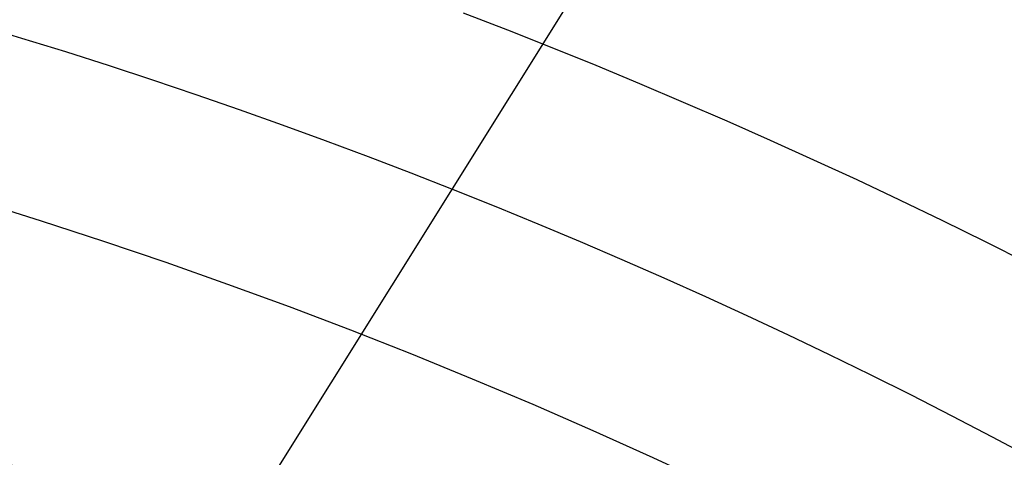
# Model space of a CAD drawing. Extents: x 12963 to 14406, y -2067 to -815.
# Tile 31 of 68: x 13696.84 to 13704.5, y -1576.18 to -1572.78. Entities that reach past the tile are written whole.
import ezdxf

# ---------------------------------------------------------------- set-up
doc = ezdxf.new("R2010")
doc.units = 0
doc.layers.get('0').update_dxf_attribs({"linetype": 'CONTINUOUS'})
doc.layers.add('COLOR', color=7, linetype='CONTINUOUS')
doc.layers.add('LUZ', color=7, linetype='CONTINUOUS')

msp = doc.modelspace()

# ---------------------------------------------------------------- linework, layer by layer
at = {"extrusion": (-0.2249510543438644, 8.182966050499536e-15, 0.9743700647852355)}
msp.add_lwpolyline([(1573.600154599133, 13410.98414659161), (1573.124739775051, 13410.64902892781), (1572.651576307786, 13410.30983764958), (1572.180713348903, 13409.96659613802), (1571.712199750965, 13409.61932859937), (1571.246084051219, 13409.2680600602), (1570.782414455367, 13408.91281636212), (1570.321238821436, 13408.55362415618), (1569.862604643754, 13408.19051089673), (1569.406559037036, 13407.82350483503), (1568.953148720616, 13407.45263501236), (1568.5024200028, 13407.07793125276), (1568.054418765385, 13406.69942415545), (1567.60919044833, 13406.31714508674), (1567.166780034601, 13405.93112617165), (1566.727232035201, 13405.54140028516), (1566.290590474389, 13405.14800104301), (1565.856898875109, 13404.7509627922), (1565.426200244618, 13404.35032060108), (1564.998537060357, 13403.9461102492), (1564.573951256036, 13403.5383682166), (1564.152484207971, 13403.12713167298), (1563.734176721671, 13402.71243846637), (1563.319069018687, 13402.29432711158), (1562.907200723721, 13401.87283677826), (1562.498610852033, 13401.44800727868), (1562.093337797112, 13401.0198790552), (1561.691419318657, 13400.58849316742), (1561.292892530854, 13400.15389127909), (1560.897793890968, 13399.71611564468), (1560.506159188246, 13399.27520909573), (1560.118023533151, 13398.83121502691), (1559.733421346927, 13398.38417738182), (1559.352386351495, 13397.93414063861), (1558.974951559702, 13397.48114979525), (1558.601149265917, 13397.02525035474), (1558.23101103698, 13396.56648830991), (1557.864567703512, 13396.10491012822), (1557.501849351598, 13395.64056273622), (1557.142885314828, 13395.17349350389), (1556.787704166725, 13394.70375022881), (1556.436333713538, 13394.23138112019), (1556.088800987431, 13393.75643478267), (1555.745132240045, 13393.2789602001), (1555.405352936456, 13392.79900671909), (1555.069487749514, 13392.31662403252), (1554.737560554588, 13391.83186216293), (1554.409594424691, 13391.34477144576), (1554.085611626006, 13390.8554025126), (1553.765633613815, 13390.36380627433), (1553.449681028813, 13389.87003390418), (1553.137773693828, 13389.37413682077), (1552.829930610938, 13388.87616667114), (1552.526169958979, 13388.3761753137), (1552.226509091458, 13387.87421480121), (1551.930964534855, 13387.37033736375), (1551.639551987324, 13386.86459539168), (1551.35228631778, 13386.35704141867), (1551.069181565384, 13385.8477281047), (1550.790250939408, 13385.33670821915), (1550.515506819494, 13384.82403462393), (1550.244960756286, 13384.30976025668), (1549.978623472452, 13383.79393811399), (1549.716504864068, 13383.27662123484), (1549.458614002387, 13382.75786268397), (1549.204959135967, 13382.23771553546), (1548.955547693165, 13381.71623285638), (1548.710386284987, 13381.19346769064), (1548.469480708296, 13380.66947304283), (1548.232835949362, 13380.14430186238), (1548.000456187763, 13379.61800702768), (1547.772344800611, 13379.09064133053), (1547.548504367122, 13378.56225746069), (1547.328936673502, 13378.03290799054), (1547.113642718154, 13377.50264536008), (1546.9026227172, 13376.97152186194), (1546.695876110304, 13376.43958962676), (1546.493401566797, 13375.90690060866), (1546.295196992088, 13375.37350657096), (1546.101259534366, 13374.83945907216), (1545.911585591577, 13374.30480945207), (1545.726170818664, 13373.76960881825), (1545.545010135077, 13373.23390803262), (1545.368097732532, 13372.69775769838), (1545.195427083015, 13372.16120814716), (1545.026990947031, 13371.62430942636), (1544.862781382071, 13371.08711128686), (1544.702789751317, 13370.54966317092), (1544.54700673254, 13370.01201420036), (1544.395422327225, 13369.47421316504), (1544.248025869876, 13368.93630851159), (1544.104806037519, 13368.3983483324), (1543.965750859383, 13367.86038035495), (1543.830847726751, 13367.32245193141), (1543.700083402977, 13366.78461002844), (1543.573444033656, 13366.24690121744), (1543.450915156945, 13365.70937166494), (1543.332481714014, 13365.17206712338), (1543.218128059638, 13364.63503292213), (1543.107837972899, 13364.09831395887), (1543.001594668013, 13363.56195469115), (1542.899380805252, 13363.02599912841), (1542.801178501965, 13362.49049082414), (1542.706969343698, 13361.95547286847), (1542.616734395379, 13361.42098788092), (1542.530454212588, 13360.88707800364), (1542.448108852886, 13360.35378489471), (1542.369677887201, 13359.82114972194), (1542.295140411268, 13359.28921315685), (1542.224475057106, 13358.75801536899), (1542.157660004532, 13358.22759602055), (1542.0946729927, 13357.69799426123), (1542.035491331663, 13357.16924872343), (1541.980091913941, 13356.64139751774), (1541.928451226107, 13356.11447822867), (1541.880545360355, 13355.58852791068), (1541.836350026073, 13355.06358308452), (1541.795840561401, 13354.53967973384), (1541.758991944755, 13354.01685330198), (1541.725778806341, 13353.49513868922), (1541.696175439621, 13352.97457025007), (1541.670155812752, 13352.45518179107), (1541.647693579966, 13351.93700656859), (1541.628762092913, 13351.42007728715), (1541.613334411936, 13350.90442609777), (1541.601383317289, 13350.3900845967), (1541.59288132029, 13349.87708382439), (1541.587800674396, 13349.36545426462), (1541.586113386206, 13348.85522584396), (1541.587860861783, 13348.33597706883), (1541.593123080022, 13347.81527778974), (1541.601929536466, 13347.29315956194), (1541.614309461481, 13346.76965453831), (1541.630291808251, 13346.24479546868), (1541.649905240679, 13345.71861569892), (1541.673178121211, 13345.1911491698), (1541.700138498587, 13344.66243041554), (1541.730814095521, 13344.13249456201), (1541.765232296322, 13343.6013773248), (1541.803420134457, 13343.06911500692), (1541.845404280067, 13342.53574449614), (1541.891211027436, 13342.00130326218), (1541.940866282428, 13341.4658293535), (1541.994395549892, 13340.92936139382), (1542.05182392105, 13340.39193857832), (1542.113176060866, 13339.85360066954), (1542.178476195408, 13339.31438799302), (1542.247748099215, 13338.77434143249), (1542.321015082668, 13338.2335024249), (1542.398299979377, 13337.69191295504), (1542.479625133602, 13337.14961554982), (1542.565012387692, 13336.60665327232), (1542.654483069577, 13336.0630697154), (1542.748057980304, 13335.5189089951), (1542.845757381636, 13334.97421574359), (1542.947600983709, 13334.4290351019), (1543.053607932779, 13333.88341271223), (1543.163796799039, 13333.33739471), (1543.278185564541, 13332.79102771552), (1543.396791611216, 13332.24435882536), (1543.519631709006, 13331.69743560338), (1543.646722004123, 13331.15030607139), (1543.778078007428, 13330.60301869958), (1543.913714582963, 13330.0556223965), (1544.053645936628, 13329.50816649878), (1544.197885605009, 13328.96070076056), (1544.346446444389, 13328.41327534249), (1544.499340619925, 13327.86594080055), (1544.656579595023, 13327.31874807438), (1544.818174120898, 13326.77174847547), (1544.984134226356, 13326.22499367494), (1545.154469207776, 13325.678535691), (1545.32918761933, 13325.13242687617), (1545.508297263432, 13324.58671990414), (1545.69180518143, 13324.04146775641), (1545.879717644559, 13323.49672370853), (1546.072040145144, 13322.95254131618), (1546.26877738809, 13322.40897440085), (1546.469933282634, 13321.86607703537), (1546.675510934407, 13321.32390352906), (1546.885512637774, 13320.78250841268), (1547.099939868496, 13320.24194642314), (1547.318793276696, 13319.7022724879), (1547.542072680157, 13319.16354170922), (1547.76977705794, 13318.6258093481), (1548.001904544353, 13318.08913080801), (1548.238452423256, 13317.55356161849), (1548.479417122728, 13317.01915741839), (1548.724794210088, 13316.4859739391), (1548.974578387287, 13315.95406698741), (1549.228763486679, 13315.42349242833), (1549.487342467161, 13314.89430616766), (1549.750307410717, 13314.36656413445), (1550.017649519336, 13313.8403222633), (1550.289359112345, 13313.31563647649), (1550.565425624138, 13312.79256266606), (1550.845837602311, 13312.27115667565), (1551.130582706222, 13311.75147428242), (1551.419647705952, 13311.23357117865), (1551.713018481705, 13310.7175029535), (1552.010680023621, 13310.20332507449), (1552.312616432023, 13309.69109286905), (1552.618810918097, 13309.18086150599), (1552.929245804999, 13308.67268597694), (1553.243902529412, 13308.16662107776), (1553.562761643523, 13307.66272138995), (1553.885802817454, 13307.16104126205), (1554.213004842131, 13306.66163479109), (1554.544345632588, 13306.16455580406), (1554.87980223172, 13305.66985783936), (1555.219350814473, 13305.17759412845), (1555.562966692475, 13304.68781757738), (1555.910624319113, 13304.20058074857), (1556.262297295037, 13303.71593584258), (1556.617958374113, 13303.23393468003), (1556.977579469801, 13302.75462868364), (1557.341131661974, 13302.27806886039), (1557.708585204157, 13301.80430578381), (1558.079909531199, 13301.33338957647), (1558.455073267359, 13300.86536989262), (1558.834044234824, 13300.40029590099), (1559.21678946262, 13299.93821626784), (1559.60327519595, 13299.47917914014), (1559.993466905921, 13299.02323212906), (1560.387329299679, 13298.57042229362), (1560.784826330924, 13298.12079612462), (1561.185921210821, 13297.67439952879), (1561.590576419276, 13297.23127781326), (1561.998753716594, 13296.79147567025), (1562.410414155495, 13296.35503716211), (1562.82551809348, 13295.92200570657), (1563.244025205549, 13295.49242406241), (1563.665894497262, 13295.06633431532), (1564.091084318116, 13294.64377786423), (1564.519552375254, 13294.22479540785), (1564.951255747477, 13293.80942693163), (1565.386150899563, 13293.39771169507), (1565.824193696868, 13292.98968821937), (1566.265339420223, 13292.58539427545), (1566.709542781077, 13292.18486687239), (1567.156757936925, 13291.78814224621), (1567.606938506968, 13291.39525584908), (1568.060037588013, 13291.00624233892), (1568.516007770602, 13290.62113556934), (1568.974801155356, 13290.23996858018), (1569.436369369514, 13289.86277358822), (1569.900663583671, 13289.48958197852), (1570.36763452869, 13289.12042429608), (1570.837232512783, 13288.75533023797), (1571.309407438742, 13288.39432864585), (1571.784108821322, 13288.03744749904), (1572.261285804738, 13287.68471390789), (1572.740887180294, 13287.33615410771), (1573.222861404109, 13286.99179345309), (1573.707156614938, 13286.65165641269), (1574.193720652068, 13286.31576656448), (1574.682501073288, 13285.98414659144)], dxfattribs=at)
at = {"extrusion": (-0.2249510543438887, -1.725030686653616e-14, 0.9743700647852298)}
msp.add_lwpolyline([(1572.842537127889, 13285.98414659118), (1572.37660638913, 13286.32147013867), (1571.912946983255, 13286.66272988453), (1571.451605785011, 13287.0079020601), (1570.99262936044, 13287.35696211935), (1570.536063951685, 13287.70988474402), (1570.081955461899, 13288.0666438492), (1569.630349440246, 13288.42721258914), (1569.181291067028, 13288.7915633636), (1568.734825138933, 13289.15966782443), (1568.290996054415, 13289.53149688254), (1567.849847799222, 13289.90702071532), (1567.411423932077, 13290.28620877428), (1566.975767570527, 13290.66902979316), (1566.542921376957, 13291.05545179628), (1566.112927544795, 13291.44544210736), (1565.685827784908, 13291.83896735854), (1565.261663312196, 13292.23599349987), (1564.840474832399, 13292.63648580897), (1564.422302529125, 13293.04040890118), (1564.007186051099, 13293.4477267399), (1563.59516449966, 13293.8584026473), (1563.186276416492, 13294.27239931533), (1562.780559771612, 13294.68967881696), (1562.37805195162, 13295.11020261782), (1561.978789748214, 13295.53393158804), (1561.582809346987, 13295.96082601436), (1561.190146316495, 13296.39084561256), (1560.800835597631, 13296.8239495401), (1560.41491149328, 13297.26009640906), (1560.032407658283, 13297.69924429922), (1559.653357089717, 13298.14135077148), (1559.277792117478, 13298.5863728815), (1558.905744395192, 13299.0342671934), (1558.53724489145, 13299.48498979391), (1558.172323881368, 13299.93849630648), (1557.811010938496, 13300.39474190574), (1557.453334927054, 13300.85368133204), (1557.099323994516, 13301.3152689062), (1556.749005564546, 13301.77945854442), (1556.402406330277, 13302.24620377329), (1556.059552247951, 13302.71545774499), (1555.72046853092, 13303.18717325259), (1555.38517964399, 13303.66130274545), (1555.053709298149, 13304.13779834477), (1554.726080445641, 13304.61661185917), (1554.402315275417, 13305.09769480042), (1554.082435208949, 13305.5809983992), (1553.766460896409, 13306.06647362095), (1553.454412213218, 13306.55407118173), (1553.14630825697, 13307.04374156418), (1552.842167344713, 13307.53543503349), (1552.54200701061, 13308.02910165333), (1552.245844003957, 13308.52469130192), (1551.953694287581, 13309.02215368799), (1551.665573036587, 13309.52143836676), (1551.381494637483, 13310.02249475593), (1551.101472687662, 13310.52527215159), (1550.825519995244, 13311.02971974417), (1550.553648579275, 13311.53578663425), (1550.28586967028, 13312.04342184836), (1550.022193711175, 13312.55257435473), (1549.762630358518, 13313.0631930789), (1549.50718848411, 13313.5752269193), (1549.25587617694, 13314.08862476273), (1549.008700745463, 13314.60333549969), (1548.765668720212, 13315.11930803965), (1548.526785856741, 13315.63649132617), (1548.29205713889, 13316.15483435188), (1548.061486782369, 13316.67428617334), (1547.835078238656, 13317.19479592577), (1547.612834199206, 13317.71631283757), (1547.394756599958, 13318.23878624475), (1547.180846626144, 13318.76216560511), (1546.971104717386, 13319.28640051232), (1546.765530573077, 13319.81144070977), (1546.564123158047, 13320.33723610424), (1546.366880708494, 13320.86373677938), (1546.173800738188, 13321.39089300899), (1545.984880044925, 13321.91865527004), (1545.80011471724, 13322.4469742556), (1545.619500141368, 13322.97580088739), (1545.443031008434, 13323.50508632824), (1545.270701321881, 13324.03478199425), (1545.102504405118, 13324.56483956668), (1544.93843290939, 13325.09521100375), (1544.778478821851, 13325.625848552), (1544.622633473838, 13326.15670475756), (1544.470887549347, 13326.68773247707), (1544.323231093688, 13327.21888488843), (1544.179653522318, 13327.7501155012), (1544.040143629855, 13328.2813781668), (1543.90468959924, 13328.81262708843), (1543.773279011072, 13329.34381683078), (1543.645898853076, 13329.87490232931), (1543.522535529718, 13330.40583889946), (1543.403174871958, 13330.93658224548), (1543.287802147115, 13331.46708846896), (1543.176402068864, 13331.99731407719), (1543.068958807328, 13332.52721599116), (1542.965455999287, 13333.05675155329), (1542.865876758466, 13333.58587853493), (1542.770203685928, 13334.11455514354), (1542.67841888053, 13334.64274002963), (1542.590503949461, 13335.1703922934), (1542.506440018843, 13335.69747149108), (1542.42620774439, 13336.22393764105), (1542.349787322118, 13336.74975122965), (1542.277158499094, 13337.27487321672), (1542.208300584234, 13337.7992650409), (1542.143192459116, 13338.32288862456), (1542.08181258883, 13338.84570637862), (1542.024139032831, 13339.36768120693), (1541.970149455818, 13339.88877651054), (1541.919821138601, 13340.40895619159), (1541.873130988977, 13340.92818465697), (1541.830055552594, 13341.44642682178), (1541.790571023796, 13341.96364811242), (1541.754653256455, 13342.47981446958), (1541.72227777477, 13342.99489235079), (1541.69341978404, 13343.50884873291), (1541.668054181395, 13344.02165111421), (1541.646155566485, 13344.53326751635), (1541.627698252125, 13345.043666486), (1541.612656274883, 13345.55281709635), (1541.601003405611, 13346.06068894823), (1541.592713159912, 13346.56725217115), (1541.587758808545, 13347.07247742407), (1541.586113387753, 13347.57633589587), (1541.587906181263, 13348.10227443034), (1541.593305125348, 13348.62970061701), (1541.602340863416, 13349.158581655), (1541.615043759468, 13349.68888411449), (1541.631443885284, 13350.2205739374), (1541.651571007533, 13350.75361643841), (1541.675454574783, 13351.28797630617), (1541.70312370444, 13351.82361760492), (1541.734607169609, 13352.36050377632), (1541.769933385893, 13352.89859764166), (1541.809130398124, 13353.43786140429), (1541.852225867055, 13353.97825665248), (1541.899247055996, 13354.51974436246), (1541.950220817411, 13355.06228490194), (1542.005173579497, 13355.60583803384), (1542.064131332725, 13356.15036292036), (1542.127119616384, 13356.69581812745), (1542.1941635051, 13357.24216162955), (1542.265287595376, 13357.78935081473), (1542.340515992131, 13358.33734249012), (1542.41987229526, 13358.88609288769), (1542.503379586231, 13359.43555767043), (1542.591060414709, 13359.98569193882), (1542.682936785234, 13360.53645023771), (1542.779030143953, 13361.08778656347), (1542.879361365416, 13361.63965437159), (1542.983950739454, 13362.19200658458), (1543.092817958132, 13362.74479560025), (1543.205982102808, 13363.29797330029), (1543.323461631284, 13363.85149105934), (1543.445274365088, 13364.40529975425), (1543.571437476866, 13364.95934977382), (1543.701967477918, 13365.51359102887), (1543.836880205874, 13366.0679729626), (1543.976190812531, 13366.62244456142), (1544.119913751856, 13367.176954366), (1544.268062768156, 13367.73145048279), (1544.420650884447, 13368.28588059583), (1544.577690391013, 13368.84019197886), (1544.739192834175, 13369.39433150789), (1544.905169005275, 13369.94824567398), (1545.075628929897, 13370.50188059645), (1545.25058185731, 13371.05518203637), (1545.430036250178, 13371.60809541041), (1545.613999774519, 13372.16056580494), (1545.802479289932, 13372.71253799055), (1545.995480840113, 13373.2639564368), (1546.193009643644, 13373.81476532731), (1546.395070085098, 13374.3649085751), (1546.601665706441, 13374.91432983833), (1546.812799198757, 13375.46297253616), (1547.028472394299, 13376.01077986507), (1547.248686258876, 13376.55769481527), (1547.473440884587, 13377.10366018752), (1547.70273548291, 13377.6486186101), (1547.936568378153, 13378.19251255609), (1548.174937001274, 13378.73528436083), (1548.417837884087, 13379.27687623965), (1548.665266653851, 13379.81723030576), (1548.917218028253, 13380.35628858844), (1549.173685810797, 13380.8939930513), (1549.434662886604, 13381.43028561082), (1549.70014121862, 13381.96510815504), (1549.970111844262, 13382.49840256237), (1550.244564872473, 13383.03011072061), (1550.523489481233, 13383.56017454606), (1550.806873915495, 13384.08853600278), (1551.094705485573, 13384.615137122), (1551.386970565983, 13385.13992002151), (1551.683654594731, 13385.66282692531), (1551.984742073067, 13386.18380018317), (1552.290216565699, 13386.70278229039), (1552.600060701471, 13387.21971590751), (1552.914256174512, 13387.73454388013), (1553.232783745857, 13388.24720925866), (1553.555623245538, 13388.75765531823), (1553.88275357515, 13389.26582557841), (1554.214152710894, 13389.77166382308), (1554.549797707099, 13390.27511412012), (1554.889664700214, 13390.77612084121), (1555.233728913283, 13391.27462868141), (1555.581964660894, 13391.77058267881), (1555.9343453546, 13392.26392823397), (1556.29084350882, 13392.75461112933), (1556.651430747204, 13393.2425775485), (1557.016077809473, 13393.72777409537), (1557.384754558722, 13394.21014781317), (1557.757429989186, 13394.68964620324), (1558.134072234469, 13395.16621724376), (1558.514648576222, 13395.63980940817), (1558.899125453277, 13396.11037168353), (1559.287468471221, 13396.57785358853), (1559.679642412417, 13397.04220519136), (1560.075611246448, 13397.50337712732), (1560.475338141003, 13397.96132061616), (1560.878785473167, 13398.41598747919), (1561.285914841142, 13398.86733015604), (1561.696687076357, 13399.31530172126), (1562.111062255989, 13399.75985590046), (1562.528999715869, 13400.20094708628), (1562.950458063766, 13400.63853035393), (1563.375395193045, 13401.07256147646), (1563.80376829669, 13401.50299693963), (1564.235533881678, 13401.92979395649), (1564.67064778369, 13402.35291048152), (1565.109065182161, 13402.77230522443), (1565.55074061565, 13403.18793766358), (1565.995627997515, 13403.59976805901), (1566.443680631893, 13404.00775746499), (1566.894851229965, 13404.41186774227), (1567.349091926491, 13404.81206156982), (1567.806354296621, 13405.20830245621), (1568.266589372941, 13405.60055475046), (1568.729747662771, 13405.98878365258), (1569.19577916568, 13406.37295522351), (1569.664633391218, 13406.75303639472), (1570.13625937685, 13407.12899497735), (1570.610605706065, 13407.50079967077), (1571.087620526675, 13407.8684200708), (1571.567251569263, 13408.23182667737), (1572.04944616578, 13408.59099090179), (1572.534151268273, 13408.94588507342), (1573.021313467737, 13409.29648244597), (1573.51087901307, 13409.64275720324), (1574.002793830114, 13409.98468446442), (1574.497003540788, 13410.32224028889), (1574.99345348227, 13410.65540168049), (1575.492088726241, 13410.98414659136)], dxfattribs=at)
at = {"extrusion": (-0.224951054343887, -5.021987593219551e-14, 0.9743700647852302)}
msp.add_lwpolyline([(1579.050342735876, 13285.98414659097), (1578.539793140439, 13286.29311498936), (1578.031247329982, 13286.60677970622), (1577.524765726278, 13286.92512177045), (1577.020408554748, 13287.24812113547), (1576.518235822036, 13287.57575668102), (1576.018307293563, 13287.90800621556), (1575.520682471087, 13288.2448464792), (1575.025420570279, 13288.58625314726), (1574.532580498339, 13288.93220083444), (1574.042220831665, 13289.28266309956), (1573.554399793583, 13289.63761245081), (1573.069175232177, 13289.99702035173), (1572.586604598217, 13290.36085722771), (1572.106744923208, 13290.72909247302), (1571.629652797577, 13291.10169445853), (1571.155384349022, 13291.47863053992), (1570.683995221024, 13291.85986706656), (1570.215540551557, 13292.24536939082), (1569.750074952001, 13292.63510187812), (1569.287652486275, 13293.02902791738), (1568.828326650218, 13293.42710993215), (1568.372150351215, 13293.8293093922), (1567.919175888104, 13294.23558682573), (1567.469454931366, 13294.64590183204), (1567.023038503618, 13295.06021309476), (1566.579976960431, 13295.47847839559), (1566.140319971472, 13295.90065462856), (1565.704116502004, 13296.32669781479), (1565.271414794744, 13296.75656311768), (1564.842262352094, 13297.19020485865), (1564.41670591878, 13297.62757653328), (1563.99479146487, 13298.06863082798), (1563.57656416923, 13298.51331963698), (1563.162068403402, 13298.9615940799), (1562.751347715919, 13299.41340451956), (1562.344444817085, 13299.86870058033), (1561.941401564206, 13300.32743116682), (1561.542258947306, 13300.7895444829), (1561.147057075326, 13301.2549880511), (1560.755835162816, 13301.7237087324), (1560.368631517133, 13302.19565274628), (1559.985483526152, 13302.67076569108), (1559.606427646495, 13303.1489925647), (1559.231499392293, 13303.63027778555), (1558.860733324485, 13304.11456521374), (1558.494163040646, 13304.60179817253), (1558.131821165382, 13305.09191947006), (1557.773739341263, 13305.58487142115), (1557.419948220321, 13306.08059586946), (1557.070477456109, 13306.5790342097), (1556.725355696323, 13307.08012741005), (1556.384610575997, 13307.58381603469), (1556.048268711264, 13308.09004026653), (1555.716355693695, 13308.59873992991), (1555.388896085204, 13309.10985451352), (1555.065913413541, 13309.62332319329), (1554.747430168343, 13310.13908485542), (1554.433467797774, 13310.65707811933), (1554.124046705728, 13311.17724136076), (1553.81918624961, 13311.69951273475), (1553.518904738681, 13312.2238301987), (1553.223219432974, 13312.7501315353), (1552.932146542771, 13313.27835437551), (1552.645701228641, 13313.80843622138), (1552.36389760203, 13314.34031446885), (1552.086748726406, 13314.87392643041), (1551.814266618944, 13315.40920935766), (1551.546462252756, 13315.94610046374), (1551.283345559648, 13316.48453694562), (1551.024925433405, 13317.02445600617), (1550.7712097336, 13317.56579487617), (1550.522205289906, 13318.10849083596), (1550.277917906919, 13318.65248123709), (1550.038352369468, 13319.19770352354), (1549.80351244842, 13319.74409525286), (1549.573400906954, 13320.29159411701), (1549.348019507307, 13320.8401379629), (1549.127369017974, 13321.38966481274), (1548.911449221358, 13321.94011288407), (1548.700258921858, 13322.49142060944), (1548.493795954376, 13323.04352665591), (1548.292057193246, 13323.59636994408), (1548.095038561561, 13324.14988966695), (1547.902735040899, 13324.70402530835), (1547.715140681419, 13325.25871666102), (1547.532248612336, 13325.81390384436), (1547.354051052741, 13326.36952732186), (1547.180539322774, 13326.92552791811), (1547.011703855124, 13327.48184683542), (1546.847534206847, 13328.03842567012), (1546.688019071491, 13328.59520642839), (1546.533146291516, 13329.15213154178), (1546.38290287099, 13329.70914388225), (1546.237274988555, 13330.26618677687), (1546.096248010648, 13330.82320402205), (1545.959806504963, 13331.38013989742), (1545.827934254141, 13331.93693917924), (1545.700614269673, 13332.49354715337), (1545.57782880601, 13333.04990962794), (1545.459559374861, 13333.6059729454), (1545.345786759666, 13334.16168399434), (1545.236491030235, 13334.71699022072), (1545.131651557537, 13335.27183963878), (1545.031247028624, 13335.82618084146), (1544.935255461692, 13336.37996301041), (1544.843654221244, 13336.93313592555), (1544.756420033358, 13337.48564997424), (1544.673529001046, 13338.03745615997), (1544.594956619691, 13338.5885061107), (1544.520677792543, 13339.13875208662), (1544.450666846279, 13339.68814698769), (1544.384897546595, 13340.2366443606), (1544.323343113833, 13340.78419840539), (1544.265976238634, 13341.33076398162), (1544.21276909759, 13341.87629661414), (1544.163693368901, 13342.42075249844), (1544.118720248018, 13342.96408850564), (1544.077820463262, 13343.506262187), (1544.040964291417, 13344.04723177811), (1544.008121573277, 13344.58695620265), (1543.979261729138, 13345.12539507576), (1543.95435377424, 13345.66250870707), (1543.933366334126, 13346.19825810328), (1543.91626765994, 13346.73260497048), (1543.90302564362, 13347.26551171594), (1543.893607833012, 13347.79694144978), (1543.887981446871, 13348.32685798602), (1543.886113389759, 13348.8552258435), (1543.887912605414, 13349.37376676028), (1543.893331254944, 13349.89379999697), (1543.902400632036, 13350.41529203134), (1543.915151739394, 13350.93820868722), (1543.931615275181, 13351.46251513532), (1543.951821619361, 13351.98817589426), (1543.975800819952, 13352.51515483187), (1544.003582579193, 13353.04341516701), (1544.035196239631, 13353.57291947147), (1544.070670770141, 13354.10362967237), (1544.110034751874, 13354.6355070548), (1544.153316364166, 13355.16851226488), (1544.200543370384, 13355.7026053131), (1544.25174310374, 13356.23774557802), (1544.306942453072, 13356.77389181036), (1544.36616784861, 13357.3110021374), (1544.429445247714, 13357.84903406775), (1544.496800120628, 13358.38794449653), (1544.568257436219, 13358.92768971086), (1544.643841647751, 13359.46822539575), (1544.723576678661, 13360.00950664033), (1544.807485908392, 13360.55148794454), (1544.895592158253, 13361.09412322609), (1544.987917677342, 13361.63736582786), (1545.084484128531, 13362.18116852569), (1545.185312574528, 13362.72548353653), (1545.290423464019, 13363.27026252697), (1545.399836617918, 13363.81545662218), (1545.513571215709, 13364.36101641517), (1545.631645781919, 13364.90689197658), (1545.754078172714, 13365.45303286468), (1545.880885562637, 13365.99938813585), (1546.012084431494, 13366.54590635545), (1546.147690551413, 13367.09253560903), (1546.287718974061, 13367.63922351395), (1546.432184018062, 13368.18591723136), (1546.581099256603, 13368.73256347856), (1546.73447750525, 13369.27910854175), (1546.892330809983, 13369.82549828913), (1547.054670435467, 13370.37167818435), (1547.221506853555, 13370.91759330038), (1547.392849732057, 13371.46318833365), (1547.568707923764, 13372.00840761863), (1547.749089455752, 13372.55319514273), (1547.934001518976, 13373.09749456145), (1548.123450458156, 13373.64124921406), (1548.317441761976, 13374.1844021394), (1548.515980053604, 13374.72689609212), (1548.719069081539, 13375.26867355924), (1548.926711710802, 13375.80967677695), (1549.138909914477, 13376.34984774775), (1549.355664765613, 13376.8891282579), (1549.576976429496, 13377.42745989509), (1549.802844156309, 13377.96478406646), (1550.033266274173, 13378.5010420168), (1550.268240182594, 13379.03617484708), (1550.507762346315, 13379.57012353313), (1550.751828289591, 13380.10282894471), (1551.00043259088, 13380.63423186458), (1551.253568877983, 13381.16427300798), (1551.511229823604, 13381.6928930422), (1551.773407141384, 13382.22003260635), (1552.040091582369, 13382.74563233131), (1552.311272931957, 13383.26963285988), (1552.586940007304, 13383.79197486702), (1552.86708065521, 13384.31259908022), (1553.151681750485, 13384.83144630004), (1553.440729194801, 13385.34845742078), (1553.734207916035, 13385.8635734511), (1554.032101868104, 13386.37673553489), (1554.334394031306, 13386.88788497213), (1554.641066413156, 13387.39696323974), (1554.952100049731, 13387.9039120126), (1555.267475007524, 13388.40867318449), (1555.587170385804, 13388.91118888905), (1555.911164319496, 13389.41140152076), (1556.239433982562, 13389.90925375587), (1556.571955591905, 13390.40468857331), (1556.908704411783, 13390.89764927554), (1557.249654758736, 13391.38807950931), (1557.594780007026, 13391.87592328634), (1557.94405259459, 13392.36112500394), (1558.297444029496, 13392.84362946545), (1558.654924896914, 13393.32338190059), (1559.016464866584, 13393.80032798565), (1559.38203270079, 13394.2744138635), (1559.751596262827, 13394.74558616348), (1560.12512252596, 13395.21379202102), (1560.502577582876, 13395.67897909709), (1560.883926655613, 13396.14109559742), (1561.269134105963, 13396.60009029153), (1561.658163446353, 13397.05591253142), (1562.050977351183, 13397.50851227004), (1562.447537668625, 13397.95784007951), (1562.847805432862, 13398.403847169), (1563.251740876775, 13398.84648540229), (1563.659303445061, 13399.28570731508), (1564.070451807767, 13399.72146613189), (1564.485143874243, 13400.15371578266), (1564.903336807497, 13400.58241091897), (1565.324987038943, 13401.0075069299), (1565.750050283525, 13401.42895995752), (1566.178481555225, 13401.84672691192), (1566.610235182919, 13402.26076548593), (1567.045264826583, 13402.67103416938), (1567.483523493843, 13403.0774922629), (1567.924963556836, 13403.48009989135), (1568.369536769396, 13403.87881801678), (1568.817194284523, 13404.27360845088), (1569.267886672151, 13404.6644338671), (1569.721563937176, 13405.05125781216), (1570.178175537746, 13405.43404471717), (1570.637670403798, 13405.81275990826), (1571.099996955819, 13406.18736961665), (1571.565103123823, 13406.55784098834), (1572.032936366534, 13406.9241420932), (1572.503443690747, 13407.28624193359), (1572.976571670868, 13407.64411045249), (1573.452266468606, 13407.99771854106), (1573.930473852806, 13408.34703804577), (1574.411139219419, 13408.69204177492), (1574.894207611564, 13409.03270350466), (1575.379623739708, 13409.36899798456), (1575.867332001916, 13409.70090094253), (1576.357276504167, 13410.02838908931), (1576.849401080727, 13410.3514401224), (1577.343649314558, 13410.67003272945), (1577.839964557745, 13410.98414659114)], dxfattribs=at)
at = {"extrusion": (-0.2249510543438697, 2.144614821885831e-14, 0.9743700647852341)}
msp.add_lwpolyline([(1579.357341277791, 13410.63037576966), (1578.843227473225, 13410.32278646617), (1578.33109990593, 13410.01044587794), (1577.821019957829, 13409.6933725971), (1577.31304882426, 13409.37158631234), (1576.807247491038, 13409.04510780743), (1576.303676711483, 13408.7139589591), (1575.80239698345, 13408.37816273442), (1575.303468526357, 13408.03774318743), (1574.806951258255, 13407.69272545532), (1574.312904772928, 13407.34313575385), (1573.821388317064, 13406.9890013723), (1573.332460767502, 13406.63035066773), (1572.846180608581, 13406.26721305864), (1572.362605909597, 13405.89961901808), (1571.881794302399, 13405.52760006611), (1571.403802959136, 13405.15118876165), (1570.928688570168, 13404.77041869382), (1570.456507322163, 13404.38532447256), (1569.987314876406, 13403.99594171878), (1569.521166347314, 13403.60230705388), (1569.058116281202, 13403.20445808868), (1568.598218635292, 13402.80243341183), (1568.141526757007, 13402.39627257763), (1567.688093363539, 13401.98601609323), (1567.237970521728, 13401.57170540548), (1566.791209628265, 13401.15338288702), (1566.34786139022, 13400.73109182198), (1565.907975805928, 13400.30487639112), (1565.471602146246, 13399.87478165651), (1565.038788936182, 13399.4408535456), (1564.609583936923, 13399.00313883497), (1564.184034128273, 13398.5616851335), (1563.762185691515, 13398.11654086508), (1563.344083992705, 13397.66775525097), (1562.929773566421, 13397.21537829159), (1562.519298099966, 13396.75946074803), (1562.11270041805, 13396.30005412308), (1561.71002246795, 13395.83721064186), (1561.311305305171, 13395.37098323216), (1560.916589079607, 13394.90142550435), (1560.525913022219, 13394.42859173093), (1560.139315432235, 13393.95253682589), (1559.756833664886, 13393.47331632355), (1559.37850411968, 13392.99098635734), (1559.004362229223, 13392.50560363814), (1558.634442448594, 13392.01722543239), (1558.268778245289, 13391.52590954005), (1557.90740208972, 13391.03171427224), (1557.550345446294, 13390.53469842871), (1557.197638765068, 13390.03492127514), (1556.849311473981, 13389.53244252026), (1556.50539197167, 13389.02732229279), (1556.165907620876, 13388.51962111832), (1555.830884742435, 13388.00939989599), (1555.50034860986, 13387.49671987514), (1555.174323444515, 13386.98164263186), (1554.852832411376, 13386.46423004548), (1554.53589761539, 13385.944544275), (1554.223540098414, 13385.42264773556), (1553.915779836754, 13384.89860307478), (1553.61263573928, 13384.37247314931), (1553.314125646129, 13383.8443210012), (1553.02026632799, 13383.31420983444), (1552.731073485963, 13382.78220299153), (1552.44656175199, 13382.24836393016), (1552.166744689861, 13381.71275619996), (1551.891634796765, 13381.17544341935), (1551.621243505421, 13380.63648925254), (1551.355581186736, 13380.09595738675), (1551.094657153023, 13379.55391150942), (1550.838479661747, 13379.01041528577), (1550.587055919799, 13378.46553233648), (1550.340392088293, 13377.91932621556), (1550.098493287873, 13377.37186038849), (1549.861363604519, 13376.82319821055), (1549.629006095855, 13376.27340290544), (1549.401422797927, 13375.72253754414), (1549.178614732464, 13375.17066502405), (1548.960581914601, 13374.61784804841), (1548.747323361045, 13374.06414910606), (1548.538837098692, 13373.50963045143), (1548.335120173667, 13372.95435408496), (1548.136168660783, 13372.39838173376), (1547.941977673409, 13371.84177483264), (1547.752541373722, 13371.28459450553), (1547.567852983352, 13370.7269015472), (1547.38790479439, 13370.16875640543), (1547.212688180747, 13369.61021916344), (1547.042193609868, 13369.05134952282), (1546.876410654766, 13368.49220678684), (1546.715328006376, 13367.93284984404), (1546.558933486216, 13367.37333715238), (1546.407214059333, 13366.81372672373), (1546.260155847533, 13366.25407610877), (1546.117744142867, 13365.69444238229), (1545.979963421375, 13365.13488212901), (1545.846797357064, 13364.57545142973), (1545.718228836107, 13364.01620584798), (1545.594239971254, 13363.45720041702), (1545.474812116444, 13362.89848962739), (1545.359925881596, 13362.34012741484), (1545.249561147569, 13361.78216714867), (1545.143697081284, 13361.22466162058), (1545.042312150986, 13360.66766303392), (1544.945384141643, 13360.11122299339), (1544.852890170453, 13359.55539249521), (1544.764806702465, 13359.0002219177), (1544.681109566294, 13358.44576101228), (1544.601773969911, 13357.892058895), (1544.526774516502, 13357.33916403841), (1544.456085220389, 13356.78712426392), (1544.38967952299, 13356.2359867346), (1544.327530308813, 13355.68579794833), (1544.269609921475, 13355.13660373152), (1544.215890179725, 13354.58844923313), (1544.166342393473, 13354.04137891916), (1544.120937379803, 13353.49543656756), (1544.079645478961, 13352.95066526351), (1544.042436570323, 13352.40710739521), (1544.009280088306, 13351.86480464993), (1543.980145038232, 13351.32379801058), (1543.955000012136, 13350.7841277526), (1543.933813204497, 13350.24583344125), (1543.91655242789, 13349.70895392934), (1543.903185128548, 13349.17352735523), (1543.89367840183, 13348.63959114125), (1543.887999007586, 13348.10718199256), (1543.886113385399, 13347.57633589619), (1543.887865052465, 13347.06469261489), (1543.893140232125, 13346.55159596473), (1543.901968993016, 13346.03707813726), (1543.914381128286, 13345.52117194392), (1543.93040614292, 13345.00391081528), (1543.950073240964, 13344.48532880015), (1543.973411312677, 13343.96546056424), (1544.000448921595, 13343.44434138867), (1544.031214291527, 13342.92200716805), (1544.06573529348, 13342.39849440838), (1544.104039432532, 13341.87384022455), (1544.146153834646, 13341.34808233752), (1544.192105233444, 13340.82125907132), (1544.241919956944, 13340.29340934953), (1544.295623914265, 13339.76457269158), (1544.353242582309, 13339.23478920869), (1544.414800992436, 13338.70409959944), (1544.480323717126, 13338.17254514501), (1544.54983485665, 13337.64016770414), (1544.623358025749, 13337.1070097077), (1544.700916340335, 13336.5731141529), (1544.78253240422, 13336.0385245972), (1544.868228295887, 13335.50328515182), (1544.958025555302, 13334.96744047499), (1545.051945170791, 13334.43103576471), (1545.150007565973, 13333.89411675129), (1545.252232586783, 13333.35672968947), (1545.358639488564, 13332.81892135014), (1545.46924692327, 13332.28073901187), (1545.584072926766, 13331.74223045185), (1545.703134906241, 13331.2034439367), (1545.826449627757, 13330.66442821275), (1545.954033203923, 13330.12523249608), (1546.08590108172, 13329.58590646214), (1546.222068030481, 13329.0465002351), (1546.36254813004, 13328.5070643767), (1546.507354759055, 13327.96764987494), (1546.656500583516, 13327.42830813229), (1546.80999754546, 13326.88909095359), (1546.967856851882, 13326.35005053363), (1547.130088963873, 13325.8112394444), (1547.296703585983, 13325.27271062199), (1547.467709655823, 13324.73451735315), (1547.643115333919, 13324.19671326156), (1547.822927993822, 13323.65935229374), (1548.007154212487, 13323.1224887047), (1548.195799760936, 13322.58617704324), (1548.388869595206, 13322.05047213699), (1548.586367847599, 13321.51542907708), (1548.788297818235, 13320.98110320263), (1548.994661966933, 13320.44755008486), (1549.20546190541, 13319.914825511), (1549.420698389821, 13319.38298546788), (1549.640371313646, 13318.8520861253), (1549.864479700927, 13318.32218381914), (1550.093021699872, 13317.79333503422), (1550.325994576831, 13317.26559638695), (1550.563394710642, 13316.73902460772), (1550.805217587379, 13316.21367652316), (1551.051457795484, 13315.68960903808), (1551.302109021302, 13315.16687911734), (1551.557164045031, 13314.64554376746), (1551.816614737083, 13314.12566001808), (1552.080452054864, 13313.60728490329), (1552.348666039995, 13313.09047544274), (1552.62124581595, 13312.57528862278), (1552.898179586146, 13312.06178137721), (1553.179454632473, 13311.55001056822), (1553.465057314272, 13311.040032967), (1553.754973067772, 13310.5319052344), (1554.049186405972, 13310.02568390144), (1554.347680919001, 13309.52142534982), (1554.650439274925, 13309.01918579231), (1554.957443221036, 13308.51902125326), (1555.268673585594, 13308.02098754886), (1555.584110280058, 13307.5251402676), (1555.903732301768, 13307.03153475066), (1556.227517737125, 13306.54022607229), (1556.555443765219, 13306.05126902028), (1556.887486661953, 13305.56471807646), (1557.223621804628, 13305.08062739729), (1557.563823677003, 13304.59905079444), (1557.90806587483, 13304.12004171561), (1558.256321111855, 13303.6436532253), (1558.608561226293, 13303.16993798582), (1558.964757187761, 13302.69894823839), (1559.324879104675, 13302.23073578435), (1559.688896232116, 13301.76535196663), (1560.056776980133, 13301.30284765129), (1560.428488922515, 13300.8432732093), (1560.803998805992, 13300.38667849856), (1561.183272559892, 13299.93311284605), (1561.566275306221, 13299.48262503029), (1561.952971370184, 13299.035263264), (1562.34332429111, 13298.59107517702), (1562.737296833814, 13298.15010779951), (1563.134851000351, 13297.71240754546), (1563.535948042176, 13297.27802019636), (1563.940548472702, 13296.84699088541), (1564.348612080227, 13296.41936408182), (1564.760097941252, 13295.99518357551), (1565.174964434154, 13295.57449246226), (1565.593169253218, 13295.15733312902), (1566.014669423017, 13294.74374723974), (1566.439421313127, 13294.33377572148), (1566.867380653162, 13293.92745875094), (1567.298502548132, 13293.52483574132), (1567.732741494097, 13293.12594532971), (1568.170051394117, 13292.73082536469), (1568.610385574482, 13292.33951289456), (1569.053696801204, 13291.95204415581), (1569.499937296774, 13291.56845456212), (1569.949058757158, 13291.18877869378), (1570.401012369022, 13290.81305028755), (1570.855748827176, 13290.44130222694), (1571.313218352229, 13290.07356653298), (1571.773370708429, 13289.70987435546), (1572.236155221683, 13289.35025596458), (1572.701520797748, 13288.99474074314), (1573.16941594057, 13288.64335717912), (1573.639788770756, 13288.29613285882), (1574.112587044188, 13287.95309446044), (1574.587758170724, 13287.61426774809), (1575.065249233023, 13287.27967756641), (1575.545007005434, 13286.94934783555), (1576.026977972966, 13286.62330154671), (1576.511108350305, 13286.30156075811), (1576.997344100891, 13285.98414659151)], dxfattribs=at)
msp.add_lwpolyline([(13700.28609857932, -1572.722668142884), (13700.63066108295, -1572.856271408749), (13700.97415735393, -1572.992592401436), (13701.31656456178, -1573.131622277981), (13701.657859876, -1573.273352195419), (13701.9980204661, -1573.417773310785), (13702.33702350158, -1573.564876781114), (13702.67484615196, -1573.714653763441), (13703.01146558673, -1573.867095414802), (13703.34685897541, -1574.022192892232), (13703.68100348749, -1574.179937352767), (13704.0138762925, -1574.340319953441), (13704.34545455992, -1574.50333185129), (13704.67571545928, -1574.668964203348)])
at = {"extrusion": (0, 0, -1)}
for centre, radius, start, end in [((-13684.04743158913, -1614.828569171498, -259.6250029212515), 65.00000000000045, 329.9999999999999, 149.9999999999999), ((-13684.04743158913, -1614.828569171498, -89.37470231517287), 70.9424557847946, 330.0000000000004, 150.0000000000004), ((-13684.04743158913, -1614.828569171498, -46.50000292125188), 70.9424557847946, 330.0000000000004, 150.0000000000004), ((-13684.04743158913, -1614.828569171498, -259.6250029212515), 64, 330.0000000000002, 150.0000000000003), ((-13684.04743158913, -1614.828569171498, -88.12500292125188), 52.09123273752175, 330.0000000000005, 150.0000000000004), ((-13684.04743158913, -1614.828569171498, -62.12500292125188), 47.03455676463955, 330.0000000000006, 150.0000000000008), ((-13684.04743158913, -1614.828569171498, -199.6250029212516), 39.9999999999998, 330.0000000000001, 150.0000000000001)]:
    msp.add_arc(centre, radius, start, end, dxfattribs=at)
for centre, radius, start, end in [((13684.04743158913, -1614.828569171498, 89.37470231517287), 73.2424557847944, 29.99999999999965, 209.9999999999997), ((13684.04743158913, -1614.828569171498, 46.50000292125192), 71.74245578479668, 52.49999999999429, 187.5000000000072), ((13684.04743163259, -1614.828569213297, 88.63012703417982), 71.44457953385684, 30.00000004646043, 209.9999999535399), ((13684.04743158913, -1614.828569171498, 89.05580518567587), 71.21139006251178, 29.99999999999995, 210.0000000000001), ((13684.04743158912, -1614.828569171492, 88.1250029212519), 70.93945536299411, 74.99999999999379, 165.0000000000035), ((13684.04743158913, -1614.828569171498, 67.93735261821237), 70.94245578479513, 30.00000000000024, 73.72660024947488), ((13684.04743158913, -1614.828569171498, 245.6831232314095), 65.00000000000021, 29.99999999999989, 209.9999999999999), ((13684.04743158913, -1614.828569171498, 245.6831232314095), 64.00000000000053, 29.99999999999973, 209.9999999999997), ((13684.04743158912, -1614.828569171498, 211.3914713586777), 58.0132689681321, 29.99999999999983, 210), ((13684.04743158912, -1614.828569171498, 212.0545527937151), 57.26209357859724, 30.00000000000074, 209.9999999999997), ((13684.04743158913, -1614.828569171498, 67.12500292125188), 53.58193971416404, 29.99999999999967, 209.9999999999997), ((13684.04743158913, -1614.828569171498, 65.62055118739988), 53.58193971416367, 29.99999999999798, 209.999999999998), ((13684.04743158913, -1614.828569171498, 67.12500292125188), 52.0912327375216, 29.99999999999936, 209.9999999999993), ((13684.04743158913, -1614.828569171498, 77.62500292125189), 52.09123273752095, 29.99999999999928, 209.9999999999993), ((13684.04743158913, -1614.828569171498, 105.1250029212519), 43.81815874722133, 30.00000000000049, 210.0000000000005), ((13684.04743158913, -1614.828569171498, 52.53957701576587), 42.50584972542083, 30.00000000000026, 210.0000000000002), ((13684.04743158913, -1614.828569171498, 51.125002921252), 40.62840747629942, 59.99999999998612, 90.00000000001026), ((13684.04743158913, -1614.828569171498, 200.6250029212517), 39.87443803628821, 30.00000000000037, 210.0000000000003)]:
    msp.add_arc(centre, radius, start, end)
at = {"layer": 'COLOR', "extrusion": (0, 0, -1)}
for centre, radius, start, end in [((-13684.04743872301, -1614.828586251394, 10.54089386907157), 152.392098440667, 333.3815781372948, 153.3815781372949), ((-13684.04743872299, -1614.828586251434, -22.44590218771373), 75.00000000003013, 63.38157813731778, 153.3815781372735), ((-13684.04743872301, -1614.828586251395, -32.97295255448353), 75.00000000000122, 63.38157813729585, 243.3815781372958), ((-13684.04743872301, -1614.828586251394, -18.68835025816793), 83.81579491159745, 333.3815781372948, 153.3815781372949), ((-13684.047438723, -1614.828586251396, -43.50000292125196), 73.00000000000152, 63.38157813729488, 243.3815781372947), ((-13684.047438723, -1614.828586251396, -43.50000292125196), 73.00000000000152, 63.38157813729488, 243.3815781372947), ((-13684.04743872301, -1614.828586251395, -33.3991820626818), 73.00000000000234, 63.3815781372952, 243.3815781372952), ((-13684.04743872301, -1614.828586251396, -43.50000292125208), 75.00000000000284, 63.38157813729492, 243.3815781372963), ((-13684.04743872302, -1614.828586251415, -26.2000005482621), 61.09154780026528, 333.3815781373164, 153.3815781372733), ((-13684.04743872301, -1614.828586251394, 10.54089386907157), 152.3920984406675, 153.3815781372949, 333.3815781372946), ((-13684.05554107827, -1614.824543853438, -28.2000005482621), 59.50000000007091, 333.3815781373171, 153.3815781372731), ((-13684.05554107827, -1614.824543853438, -26.2000005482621), 59.50000000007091, 333.3815781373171, 153.3815781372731), ((-13684.04743872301, -1614.828586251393, -43.50000292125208), 75.00000000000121, 243.3815781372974, 63.38157813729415), ((-13684.04743872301, -1614.828586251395, -32.97295255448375), 74.9999999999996, 243.3815781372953, 63.38157813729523), ((-13684.047438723, -1614.828586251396, -43.50000292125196), 73.0000000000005, 243.3815781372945, 63.38157813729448), ((-13684.047438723, -1614.828586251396, -43.50000292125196), 73.0000000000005, 243.3815781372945, 63.38157813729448), ((-13684.04743872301, -1614.828586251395, -33.39918206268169), 72.99999999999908, 243.3815781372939, 63.38157813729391), ((-13684.05554107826, -1614.824543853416, -27.2000005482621), 59.5000000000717, 333.381578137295, 153.381578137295), ((-13684.05554107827, -1614.824543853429, -38.60000054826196), 35.0000000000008, 333.3815781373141, 153.3815781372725)]:
    msp.add_arc(centre, radius, start, end, dxfattribs=at)
at = {"layer": 'COLOR'}
for centre, radius, start, end in [((13684.04743872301, -1614.828586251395, -35.79999945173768), 153, 26.61842186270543, 206.618421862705), ((13684.04743872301, -1614.828586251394, -11.46081713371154), 152.9999999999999, 26.61842186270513, 206.6184218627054), ((13684.04743872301, -1614.828586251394, -23.63040829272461), 153.0000000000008, 26.61842186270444, 206.6184218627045), ((13684.047438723, -1614.828586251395, -10.90949982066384), 152.8342956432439, 26.61842186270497, 206.6184218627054), ((13684.04743872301, -1614.828586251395, -35.79999945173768), 150, 26.61842186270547, 206.618421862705), ((13684.04743872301, -1614.828586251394, -11.46081713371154), 153, 206.6184218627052, 26.6184218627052), ((13684.04743872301, -1614.828586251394, -35.79999945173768), 153, 206.6184218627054, 26.61842186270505), ((13684.04743872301, -1614.828586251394, -23.63040829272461), 153.0000000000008, 206.618421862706, 26.61842186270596), ((13684.047438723, -1614.828586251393, -10.90949982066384), 152.8342956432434, 206.6184218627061, 26.61842186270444), ((13684.04743872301, -1614.828586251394, -35.79999945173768), 150, 206.6184218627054, 26.61842186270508)]:
    msp.add_arc(centre, radius, start, end, dxfattribs=at)
at = {"layer": 'LUZ'}
for p, q in [((13757.39385084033, -1482.552865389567, -34.04999945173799), (13597.32291072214, -1738.745569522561, -34.04999945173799)), ((13757.39385084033, -1482.552865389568, -32.549999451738), (13597.32291072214, -1738.745569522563, -32.549999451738))]:
    msp.add_line(p, q, dxfattribs=at)

doc.saveas('drawing.dxf')
